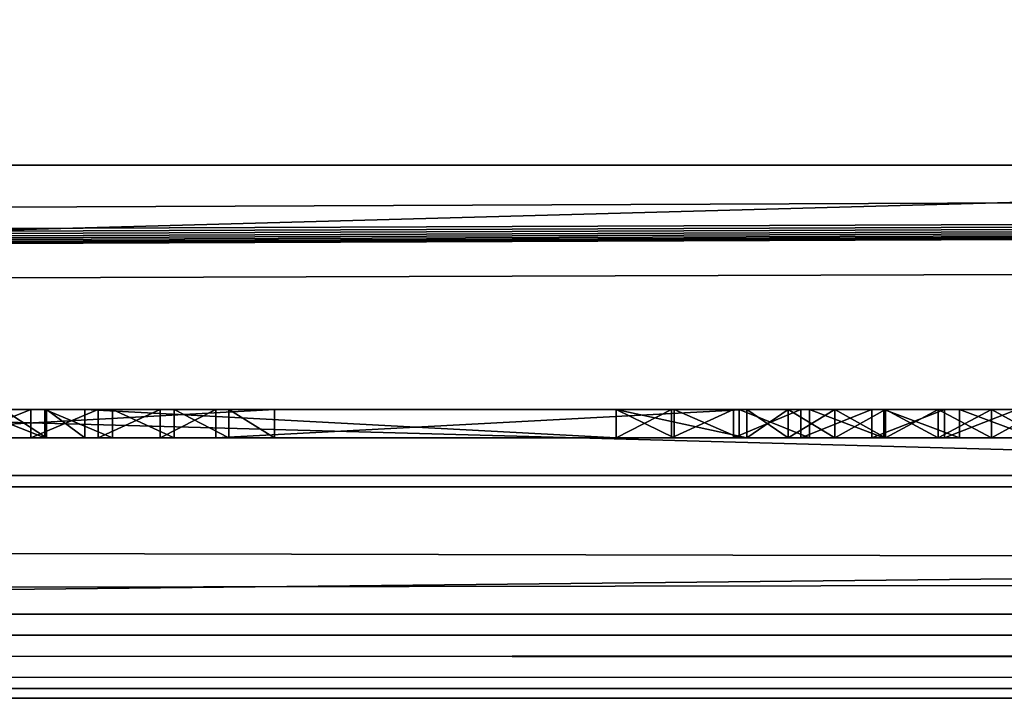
# Model space of a CAD drawing. Header units: inches. Extents: x -23.4 to 23.4, y 0 to 14.
# Tile 12 of 25: x -0.056 to 0.295, y -0.03 to 0.212. Entities that reach past the tile are written whole.
import ezdxf

# ---------------------------------------------------------------- set-up
doc = ezdxf.new("R2010")
doc.units = ezdxf.units.IN
doc.header["$LTSCALE"] = 65.185185
doc.header["$MEASUREMENT"] = 0
for name, color, linetype in [('10', 7, 'CONTINUOUS'), ('11', 7, 'CONTINUOUS'), ('118', 7, 'CONTINUOUS'), ('119', 7, 'CONTINUOUS'), ('121', 7, 'CONTINUOUS'), ('143', 7, 'CONTINUOUS'), ('147', 7, 'CONTINUOUS'), ('148', 7, 'CONTINUOUS'), ('149', 7, 'CONTINUOUS'), ('160', 7, 'CONTINUOUS'), ('161', 7, 'CONTINUOUS'), ('162', 7, 'CONTINUOUS'), ('163', 7, 'CONTINUOUS'), ('164', 7, 'CONTINUOUS'), ('17', 7, 'CONTINUOUS'), ('171', 7, 'CONTINUOUS'), ('172', 7, 'CONTINUOUS'), ('18', 7, 'CONTINUOUS'), ('19', 7, 'CONTINUOUS'), ('22', 7, 'CONTINUOUS'), ('23', 7, 'CONTINUOUS'), ('6', 7, 'CONTINUOUS'), ('7', 7, 'CONTINUOUS'), ('8', 7, 'CONTINUOUS'), ('9', 7, 'CONTINUOUS')]:
    doc.layers.add(name, color=color, linetype=linetype)

msp = doc.modelspace()

# ---------------------------------------------------------------- linework, layer by layer
at = {"layer": '10', "color": 7, "linetype": 'Continuous'}
for points in [[(-23.226, 0, -0.5), (23.226, 0, -0.5), (-23.226, -0.015, -0.5), (-23.226, 0, -0.5)], [(23.226, 0, -0.5), (-23.226, -0.03, -0.5), (-23.226, -0.015, -0.5), (23.226, 0, -0.5)], [(-23.226, -0.03, -0.5), (23.226, 0, -0.5), (23.226, -0.015, -0.5), (-23.226, -0.03, -0.5)], [(23.226, -0.03, -0.5), (-23.226, -0.03, -0.5), (23.226, -0.015, -0.5), (23.226, -0.03, -0.5)]]:
    msp.add_3dface(points, dxfattribs=at)
at = {"layer": '11', "color": 7, "linetype": 'Continuous'}
for points in [[(23.1635, 1.97, -0.03), (23.1635, 0, -0.03), (-23.1635, 0, -0.03), (23.1635, 1.97, -0.03)], [(23.1635, 1.97, -0.03), (-23.1635, 0, -0.03), (-23.1635, 1.97, -0.03), (23.1635, 1.97, -0.03)]]:
    msp.add_3dface(points, dxfattribs=at)
at = {"layer": '118', "color": 7, "linetype": 'Continuous'}
for points in [[(3.405, 0.04541, 19.00447), (3.405, -0.02655, 20.37759), (-3.405, -0.02655, 20.37759), (3.405, 0.04541, 19.00447)], [(-3.405, 0.04541, 19.00447), (3.405, 0.04541, 19.00447), (-3.405, -0.02655, 20.37759), (-3.405, 0.04541, 19.00447)]]:
    msp.add_3dface(points, dxfattribs=at)
at = {"layer": '119', "color": 7, "linetype": 'Continuous'}
for points in [[(-3.405, 0.23216, 19.01426), (3.405, 0.23216, 19.01426), (-3.405, 0.04541, 19.00447), (-3.405, 0.23216, 19.01426)], [(3.405, 0.23216, 19.01426), (3.405, 0.04541, 19.00447), (-3.405, 0.04541, 19.00447), (3.405, 0.23216, 19.01426)]]:
    msp.add_3dface(points, dxfattribs=at)
at = {"layer": '121', "color": 7, "linetype": 'Continuous'}
for points in [[(3.405, 0.16019, 20.38737), (-3.405, 0.16019, 20.38737), (3.405, -0.02655, 20.37759), (3.405, 0.16019, 20.38737)], [(3.405, -0.02655, 20.37759), (-3.405, 0.16019, 20.38737), (-3.405, -0.02655, 20.37759), (3.405, -0.02655, 20.37759)]]:
    msp.add_3dface(points, dxfattribs=at)
at = {"layer": '143', "color": 7, "linetype": 'Continuous'}
for points in [[(-0.14816, 0.063, 0.39117), (0.0351, 0.063, 0.57442), (-0.05984, 0.063, 0.57283), (-0.14816, 0.063, 0.39117)], [(-0.05184, 0.063, 0.32335), (-0.06174, 0.063, 0.39027), (-0.07711, 0.063, 0.31718), (-0.05184, 0.063, 0.32335)], [(-0.04687, 0.063, 0.63892), (-0.0724, 0.063, 0.64598), (-0.05984, 0.063, 0.57283), (-0.04687, 0.063, 0.63892)], [(-0.04626, 0.063, 0.39913), (-0.06174, 0.063, 0.39027), (-0.05184, 0.063, 0.32335), (-0.04626, 0.063, 0.39913)], [(0.0351, 0.063, 0.57442), (-0.04687, 0.063, 0.63892), (-0.05984, 0.063, 0.57283), (0.0351, 0.063, 0.57442)], [(-0.02784, 0.063, 0.33338), (-0.04626, 0.063, 0.39913), (-0.05184, 0.063, 0.32335), (-0.02784, 0.063, 0.33338)], [(-0.02277, 0.063, 0.62791), (-0.04687, 0.063, 0.63892), (0.0351, 0.063, 0.57442), (-0.02277, 0.063, 0.62791)], [(-0.03258, 0.063, 0.41058), (-0.04626, 0.063, 0.39913), (-0.02784, 0.063, 0.33338), (-0.03258, 0.063, 0.41058)], [(0.15692, 0.063, 0.60009), (-0.03258, 0.063, 0.41058), (0.01409, 0.063, 0.36391), (0.15692, 0.063, 0.60009)], [(0.01409, 0.063, 0.36391), (-0.03258, 0.063, 0.41058), (-0.00568, 0.063, 0.34701), (0.01409, 0.063, 0.36391)], [(-0.00568, 0.063, 0.34701), (-0.03258, 0.063, 0.41058), (-0.02784, 0.063, 0.33338), (-0.00568, 0.063, 0.34701)], [(-0.00072, 0.063, 0.61323), (-0.02277, 0.063, 0.62791), (0.0351, 0.063, 0.57442), (-0.00072, 0.063, 0.61323)], [(0.01873, 0.063, 0.59525), (-0.00072, 0.063, 0.61323), (0.0351, 0.063, 0.57442), (0.01873, 0.063, 0.59525)], [(0.20359, 0.063, 0.55342), (0.15692, 0.063, 0.60009), (0.01409, 0.063, 0.36391), (0.20359, 0.063, 0.55342)], [(0.17757, 0.063, 0.61762), (0.15692, 0.063, 0.60009), (0.20359, 0.063, 0.55342), (0.17757, 0.063, 0.61762)], [(0.17669, 0.063, 0.34701), (0.19885, 0.063, 0.33338), (0.15692, 0.063, 0.36391), (0.17669, 0.063, 0.34701)], [(0.15692, 0.063, 0.36391), (0.19885, 0.063, 0.33338), (0.20359, 0.063, 0.41058), (0.15692, 0.063, 0.36391)], [(0.20077, 0.063, 0.63159), (0.17757, 0.063, 0.61762), (0.20359, 0.063, 0.55342), (0.20077, 0.063, 0.63159)], [(0.19885, 0.063, 0.33338), (0.22285, 0.063, 0.32335), (0.20359, 0.063, 0.41058), (0.19885, 0.063, 0.33338)], [(0.22593, 0.063, 0.64163), (0.20077, 0.063, 0.63159), (0.21824, 0.063, 0.56554), (0.22593, 0.063, 0.64163)], [(0.21824, 0.063, 0.56554), (0.20077, 0.063, 0.63159), (0.20359, 0.063, 0.55342), (0.21824, 0.063, 0.56554)], [(0.20359, 0.063, 0.41058), (0.22285, 0.063, 0.32335), (0.21824, 0.063, 0.39846), (0.20359, 0.063, 0.41058)], [(0.2349, 0.063, 0.57469), (0.22593, 0.063, 0.64163), (0.21824, 0.063, 0.56554), (0.2349, 0.063, 0.57469)], [(0.21824, 0.063, 0.39846), (0.22285, 0.063, 0.32335), (0.2349, 0.063, 0.38931), (0.21824, 0.063, 0.39846)], [(0.22285, 0.063, 0.32335), (0.24812, 0.063, 0.31718), (0.2349, 0.063, 0.38931), (0.22285, 0.063, 0.32335)], [(0.25238, 0.063, 0.64746), (0.22593, 0.063, 0.64163), (0.2349, 0.063, 0.57469), (0.25238, 0.063, 0.64746)], [(0.25298, 0.063, 0.58057), (0.25238, 0.063, 0.64746), (0.2349, 0.063, 0.57469), (0.25298, 0.063, 0.58057)], [(0.2349, 0.063, 0.38931), (0.24812, 0.063, 0.31718), (0.25298, 0.063, 0.38343), (0.2349, 0.063, 0.38931)], [(0.24812, 0.063, 0.31718), (0.27404, 0.063, 0.315), (0.25298, 0.063, 0.38343), (0.24812, 0.063, 0.31718)], [(0.27943, 0.063, 0.64894), (0.25238, 0.063, 0.64746), (0.27184, 0.063, 0.58295), (0.27943, 0.063, 0.64894)], [(0.27184, 0.063, 0.58295), (0.25238, 0.063, 0.64746), (0.25298, 0.063, 0.58057), (0.27184, 0.063, 0.58295)], [(0.25298, 0.063, 0.38343), (0.27404, 0.063, 0.315), (0.27184, 0.063, 0.38105), (0.25298, 0.063, 0.38343)], [(0.29081, 0.063, 0.58176), (0.27943, 0.063, 0.64894), (0.27184, 0.063, 0.58295), (0.29081, 0.063, 0.58176)], [(0.27184, 0.063, 0.38105), (0.27404, 0.063, 0.315), (0.29081, 0.063, 0.38224), (0.27184, 0.063, 0.38105)], [(0.27404, 0.063, 0.315), (0.29999, 0.063, 0.31688), (0.29081, 0.063, 0.38224), (0.27404, 0.063, 0.315)], [(0.30636, 0.063, 0.64603), (0.27943, 0.063, 0.64894), (0.29081, 0.063, 0.58176), (0.30636, 0.063, 0.64603)], [(0.30922, 0.063, 0.57703), (0.30636, 0.063, 0.64603), (0.29081, 0.063, 0.58176), (0.30922, 0.063, 0.57703)], [(0.29081, 0.063, 0.38224), (0.29999, 0.063, 0.31688), (0.30922, 0.063, 0.38697), (0.29081, 0.063, 0.38224)]]:
    msp.add_3dface(points, dxfattribs=at)
at = {"layer": '147', "color": 7, "linetype": 'Continuous'}
for points in [[(-0.07711, 0.073, 0.31718), (-0.05184, 0.073, 0.32335), (-0.07711, 0.063, 0.31718), (-0.07711, 0.073, 0.31718)], [(-0.05184, 0.073, 0.32335), (-0.05184, 0.063, 0.32335), (-0.07711, 0.063, 0.31718), (-0.05184, 0.073, 0.32335)], [(-0.05184, 0.073, 0.32335), (-0.02784, 0.073, 0.33338), (-0.05184, 0.063, 0.32335), (-0.05184, 0.073, 0.32335)], [(-0.02784, 0.073, 0.33338), (-0.02784, 0.063, 0.33338), (-0.05184, 0.063, 0.32335), (-0.02784, 0.073, 0.33338)], [(-0.02784, 0.073, 0.33338), (-0.00568, 0.073, 0.34701), (-0.02784, 0.063, 0.33338), (-0.02784, 0.073, 0.33338)], [(-0.00568, 0.073, 0.34701), (-0.00568, 0.063, 0.34701), (-0.02784, 0.063, 0.33338), (-0.00568, 0.073, 0.34701)], [(-0.00568, 0.073, 0.34701), (0.01409, 0.073, 0.36391), (-0.00568, 0.063, 0.34701), (-0.00568, 0.073, 0.34701)], [(0.01409, 0.073, 0.36391), (0.01409, 0.063, 0.36391), (-0.00568, 0.063, 0.34701), (0.01409, 0.073, 0.36391)]]:
    msp.add_3dface(points, dxfattribs=at)
at = {"layer": '148', "color": 7, "linetype": 'Continuous'}
for points in [[(0.01409, 0.073, 0.36391), (0.20359, 0.073, 0.55342), (0.01409, 0.063, 0.36391), (0.01409, 0.073, 0.36391)], [(0.20359, 0.073, 0.55342), (0.20359, 0.063, 0.55342), (0.01409, 0.063, 0.36391), (0.20359, 0.073, 0.55342)]]:
    msp.add_3dface(points, dxfattribs=at)
at = {"layer": '149', "color": 7, "linetype": 'Continuous'}
for points in [[(0.15692, 0.073, 0.36391), (0.17669, 0.073, 0.34701), (0.15692, 0.063, 0.36391), (0.15692, 0.073, 0.36391)], [(0.17669, 0.073, 0.34701), (0.17669, 0.063, 0.34701), (0.15692, 0.063, 0.36391), (0.17669, 0.073, 0.34701)], [(0.17669, 0.073, 0.34701), (0.19885, 0.073, 0.33338), (0.17669, 0.063, 0.34701), (0.17669, 0.073, 0.34701)], [(0.19885, 0.073, 0.33338), (0.19885, 0.063, 0.33338), (0.17669, 0.063, 0.34701), (0.19885, 0.073, 0.33338)], [(0.19885, 0.073, 0.33338), (0.22285, 0.073, 0.32335), (0.19885, 0.063, 0.33338), (0.19885, 0.073, 0.33338)], [(0.22285, 0.073, 0.32335), (0.22285, 0.063, 0.32335), (0.19885, 0.063, 0.33338), (0.22285, 0.073, 0.32335)], [(0.22285, 0.073, 0.32335), (0.24812, 0.073, 0.31718), (0.22285, 0.063, 0.32335), (0.22285, 0.073, 0.32335)], [(0.24812, 0.073, 0.31718), (0.24812, 0.063, 0.31718), (0.22285, 0.063, 0.32335), (0.24812, 0.073, 0.31718)], [(0.24812, 0.073, 0.31718), (0.27405, 0.073, 0.315), (0.24812, 0.063, 0.31718), (0.24812, 0.073, 0.31718)], [(0.27405, 0.073, 0.315), (0.27404, 0.063, 0.315), (0.24812, 0.063, 0.31718), (0.27405, 0.073, 0.315)], [(0.27405, 0.073, 0.315), (0.29999, 0.073, 0.31688), (0.27404, 0.063, 0.315), (0.27405, 0.073, 0.315)], [(0.29999, 0.073, 0.31688), (0.29999, 0.063, 0.31688), (0.27404, 0.063, 0.315), (0.29999, 0.073, 0.31688)]]:
    msp.add_3dface(points, dxfattribs=at)
at = {"layer": '160', "color": 7, "linetype": 'Continuous'}
for points in [[(0.17757, 0.073, 0.61762), (0.15692, 0.073, 0.60009), (0.17757, 0.063, 0.61762), (0.17757, 0.073, 0.61762)], [(0.15692, 0.073, 0.60009), (0.15692, 0.063, 0.60009), (0.17757, 0.063, 0.61762), (0.15692, 0.073, 0.60009)], [(0.20077, 0.073, 0.63159), (0.17757, 0.073, 0.61762), (0.20077, 0.063, 0.63159), (0.20077, 0.073, 0.63159)], [(0.17757, 0.073, 0.61762), (0.17757, 0.063, 0.61762), (0.20077, 0.063, 0.63159), (0.17757, 0.073, 0.61762)], [(0.22593, 0.073, 0.64163), (0.20077, 0.073, 0.63159), (0.22593, 0.063, 0.64163), (0.22593, 0.073, 0.64163)], [(0.20077, 0.073, 0.63159), (0.20077, 0.063, 0.63159), (0.22593, 0.063, 0.64163), (0.20077, 0.073, 0.63159)], [(0.25238, 0.073, 0.64746), (0.22593, 0.073, 0.64163), (0.25238, 0.063, 0.64746), (0.25238, 0.073, 0.64746)], [(0.22593, 0.073, 0.64163), (0.22593, 0.063, 0.64163), (0.25238, 0.063, 0.64746), (0.22593, 0.073, 0.64163)], [(0.27943, 0.073, 0.64894), (0.25238, 0.073, 0.64746), (0.27943, 0.063, 0.64894), (0.27943, 0.073, 0.64894)], [(0.25238, 0.073, 0.64746), (0.25238, 0.063, 0.64746), (0.27943, 0.063, 0.64894), (0.25238, 0.073, 0.64746)], [(0.30636, 0.073, 0.64603), (0.27943, 0.073, 0.64894), (0.30636, 0.063, 0.64603), (0.30636, 0.073, 0.64603)], [(0.27943, 0.073, 0.64894), (0.27943, 0.063, 0.64894), (0.30636, 0.063, 0.64603), (0.27943, 0.073, 0.64894)]]:
    msp.add_3dface(points, dxfattribs=at)
at = {"layer": '161', "color": 7, "linetype": 'Continuous'}
for points in [[(0.15692, 0.073, 0.60009), (-0.03258, 0.073, 0.41058), (0.15692, 0.063, 0.60009), (0.15692, 0.073, 0.60009)], [(-0.03258, 0.073, 0.41058), (-0.03258, 0.063, 0.41058), (0.15692, 0.063, 0.60009), (-0.03258, 0.073, 0.41058)]]:
    msp.add_3dface(points, dxfattribs=at)
at = {"layer": '162', "color": 7, "linetype": 'Continuous'}
for points in [[(-0.04626, 0.073, 0.39913), (-0.06174, 0.073, 0.39027), (-0.04626, 0.063, 0.39913), (-0.04626, 0.073, 0.39913)], [(-0.06174, 0.073, 0.39027), (-0.06174, 0.063, 0.39027), (-0.04626, 0.063, 0.39913), (-0.06174, 0.073, 0.39027)], [(-0.03258, 0.073, 0.41058), (-0.04626, 0.073, 0.39913), (-0.03258, 0.063, 0.41058), (-0.03258, 0.073, 0.41058)], [(-0.04626, 0.073, 0.39913), (-0.04626, 0.063, 0.39913), (-0.03258, 0.063, 0.41058), (-0.04626, 0.073, 0.39913)]]:
    msp.add_3dface(points, dxfattribs=at)
at = {"layer": '163', "color": 7, "linetype": 'Continuous'}
for points in [[(-0.14816, 0.073, 0.39117), (0.0351, 0.073, 0.57442), (-0.14816, 0.063, 0.39117), (-0.14816, 0.073, 0.39117)], [(0.0351, 0.073, 0.57442), (0.0351, 0.063, 0.57442), (-0.14816, 0.063, 0.39117), (0.0351, 0.073, 0.57442)]]:
    msp.add_3dface(points, dxfattribs=at)
at = {"layer": '164', "color": 7, "linetype": 'Continuous'}
for points in [[(-0.04687, 0.073, 0.63892), (-0.0724, 0.073, 0.64598), (-0.04687, 0.063, 0.63892), (-0.04687, 0.073, 0.63892)], [(-0.0724, 0.073, 0.64598), (-0.0724, 0.063, 0.64598), (-0.04687, 0.063, 0.63892), (-0.0724, 0.073, 0.64598)], [(-0.02277, 0.073, 0.62791), (-0.04687, 0.073, 0.63892), (-0.02277, 0.063, 0.62791), (-0.02277, 0.073, 0.62791)], [(-0.04687, 0.073, 0.63892), (-0.04687, 0.063, 0.63892), (-0.02277, 0.063, 0.62791), (-0.04687, 0.073, 0.63892)], [(-0.00072, 0.073, 0.61323), (-0.02277, 0.073, 0.62791), (-0.00072, 0.063, 0.61323), (-0.00072, 0.073, 0.61323)], [(-0.02277, 0.073, 0.62791), (-0.02277, 0.063, 0.62791), (-0.00072, 0.063, 0.61323), (-0.02277, 0.073, 0.62791)], [(0.01873, 0.073, 0.59525), (-0.00072, 0.073, 0.61323), (0.01873, 0.063, 0.59525), (0.01873, 0.073, 0.59525)], [(-0.00072, 0.073, 0.61323), (-0.00072, 0.063, 0.61323), (0.01873, 0.063, 0.59525), (-0.00072, 0.073, 0.61323)], [(0.0351, 0.073, 0.57442), (0.01873, 0.073, 0.59525), (0.0351, 0.063, 0.57442), (0.0351, 0.073, 0.57442)], [(0.01873, 0.073, 0.59525), (0.01873, 0.063, 0.59525), (0.0351, 0.063, 0.57442), (0.01873, 0.073, 0.59525)]]:
    msp.add_3dface(points, dxfattribs=at)
at = {"layer": '17', "color": 7, "linetype": 'Continuous'}
for points in [[(-22.3225, -0.03), (22.3225, -0.03), (-22.3225, 0.073), (-22.3225, -0.03)], [(22.3225, -0.03), (22.3225, 0.073), (-22.3225, 0.073), (22.3225, -0.03)]]:
    msp.add_3dface(points, dxfattribs=at)
at = {"layer": '171', "color": 7, "linetype": 'Continuous'}
for points in [[(0.20359, 0.073, 0.55342), (0.21824, 0.073, 0.56554), (0.20359, 0.063, 0.55342), (0.20359, 0.073, 0.55342)], [(0.21824, 0.073, 0.56554), (0.21824, 0.063, 0.56554), (0.20359, 0.063, 0.55342), (0.21824, 0.073, 0.56554)], [(0.21824, 0.073, 0.39846), (0.20359, 0.073, 0.41058), (0.21824, 0.063, 0.39846), (0.21824, 0.073, 0.39846)], [(0.20359, 0.073, 0.41058), (0.20359, 0.063, 0.41058), (0.21824, 0.063, 0.39846), (0.20359, 0.073, 0.41058)], [(0.21824, 0.073, 0.56554), (0.2349, 0.073, 0.57469), (0.21824, 0.063, 0.56554), (0.21824, 0.073, 0.56554)], [(0.2349, 0.073, 0.57469), (0.2349, 0.063, 0.57469), (0.21824, 0.063, 0.56554), (0.2349, 0.073, 0.57469)], [(0.2349, 0.073, 0.38931), (0.21824, 0.073, 0.39846), (0.2349, 0.063, 0.38931), (0.2349, 0.073, 0.38931)], [(0.21824, 0.073, 0.39846), (0.21824, 0.063, 0.39846), (0.2349, 0.063, 0.38931), (0.21824, 0.073, 0.39846)], [(0.2349, 0.073, 0.57469), (0.25298, 0.073, 0.58057), (0.2349, 0.063, 0.57469), (0.2349, 0.073, 0.57469)], [(0.25298, 0.073, 0.58057), (0.25298, 0.063, 0.58057), (0.2349, 0.063, 0.57469), (0.25298, 0.073, 0.58057)], [(0.25298, 0.073, 0.38343), (0.2349, 0.073, 0.38931), (0.25298, 0.063, 0.38343), (0.25298, 0.073, 0.38343)], [(0.2349, 0.073, 0.38931), (0.2349, 0.063, 0.38931), (0.25298, 0.063, 0.38343), (0.2349, 0.073, 0.38931)], [(0.25298, 0.073, 0.58057), (0.27184, 0.073, 0.58295), (0.25298, 0.063, 0.58057), (0.25298, 0.073, 0.58057)], [(0.27184, 0.073, 0.58295), (0.27184, 0.063, 0.58295), (0.25298, 0.063, 0.58057), (0.27184, 0.073, 0.58295)], [(0.27184, 0.073, 0.38105), (0.25298, 0.073, 0.38343), (0.27184, 0.063, 0.38105), (0.27184, 0.073, 0.38105)], [(0.25298, 0.073, 0.38343), (0.25298, 0.063, 0.38343), (0.27184, 0.063, 0.38105), (0.25298, 0.073, 0.38343)], [(0.27184, 0.073, 0.58295), (0.29081, 0.073, 0.58176), (0.27184, 0.063, 0.58295), (0.27184, 0.073, 0.58295)], [(0.29081, 0.073, 0.58176), (0.29081, 0.063, 0.58176), (0.27184, 0.063, 0.58295), (0.29081, 0.073, 0.58176)], [(0.29081, 0.073, 0.38224), (0.27184, 0.073, 0.38105), (0.29081, 0.063, 0.38224), (0.29081, 0.073, 0.38224)], [(0.27184, 0.073, 0.38105), (0.27184, 0.063, 0.38105), (0.29081, 0.063, 0.38224), (0.27184, 0.073, 0.38105)], [(0.29081, 0.073, 0.58176), (0.30922, 0.073, 0.57703), (0.29081, 0.063, 0.58176), (0.29081, 0.073, 0.58176)], [(0.30922, 0.073, 0.57703), (0.30922, 0.063, 0.57703), (0.29081, 0.063, 0.58176), (0.30922, 0.073, 0.57703)], [(0.30922, 0.073, 0.38697), (0.29081, 0.073, 0.38224), (0.30922, 0.063, 0.38697), (0.30922, 0.073, 0.38697)], [(0.29081, 0.073, 0.38224), (0.29081, 0.063, 0.38224), (0.30922, 0.063, 0.38697), (0.29081, 0.073, 0.38224)]]:
    msp.add_3dface(points, dxfattribs=at)
at = {"layer": '172', "color": 7, "linetype": 'Continuous'}
for points in [[(0.20359, 0.073, 0.41058), (0.15692, 0.073, 0.36391), (0.20359, 0.063, 0.41058), (0.20359, 0.073, 0.41058)], [(0.15692, 0.073, 0.36391), (0.15692, 0.063, 0.36391), (0.20359, 0.063, 0.41058), (0.15692, 0.073, 0.36391)]]:
    msp.add_3dface(points, dxfattribs=at)
at = {"layer": '18', "color": 7, "linetype": 'Continuous'}
for points in [[(22.3225, -0.03, 22.5), (-22.3225, -0.03, 22.5), (22.3225, 0.04948, 22.5), (22.3225, -0.03, 22.5)], [(22.3225, 0.04948, 22.5), (-22.3225, -0.03, 22.5), (-22.3225, 0.04948, 22.5), (22.3225, 0.04948, 22.5)]]:
    msp.add_3dface(points, dxfattribs=at)
at = {"layer": '19', "color": 7, "linetype": 'Continuous'}
for points in [[(-22.3225, 0.04948, 22.5), (3.45395, 0.16036, 20.38417), (10.047, 0.17762, 20.05483), (-22.3225, 0.04948, 22.5)], [(-22.3225, 0.04948, 22.5), (10.047, 0.17762, 20.05483), (10.04909, 0.17637, 20.07867), (-22.3225, 0.04948, 22.5)], [(10.05529, 0.17516, 20.10179), (-22.3225, 0.04948, 22.5), (10.04909, 0.17637, 20.07867), (10.05529, 0.17516, 20.10179)], [(10.06542, 0.17402, 20.12349), (-22.3225, 0.04948, 22.5), (10.05529, 0.17516, 20.10179), (10.06542, 0.17402, 20.12349)], [(10.07917, 0.173, 20.14309), (-22.3225, 0.04948, 22.5), (10.06542, 0.17402, 20.12349), (10.07917, 0.173, 20.14309)], [(10.09612, 0.17211, 20.16002), (-22.3225, 0.04948, 22.5), (10.07917, 0.173, 20.14309), (10.09612, 0.17211, 20.16002)], [(10.11575, 0.17139, 20.17375), (-22.3225, 0.04948, 22.5), (10.09612, 0.17211, 20.16002), (10.11575, 0.17139, 20.17375)], [(10.13747, 0.17086, 20.18386), (-22.3225, 0.04948, 22.5), (10.11575, 0.17139, 20.17375), (10.13747, 0.17086, 20.18386)], [(10.16062, 0.17054, 20.19006), (-22.3225, 0.04948, 22.5), (10.13747, 0.17086, 20.18386), (10.16062, 0.17054, 20.19006)], [(10.1845, 0.17043, 20.19214), (-22.3225, 0.04948, 22.5), (10.16062, 0.17054, 20.19006), (10.1845, 0.17043, 20.19214)], [(22.3225, 0.04948, 22.5), (-22.3225, 0.04948, 22.5), (15.8155, 0.17043, 20.19214), (22.3225, 0.04948, 22.5)], [(15.8155, 0.17043, 20.19214), (-22.3225, 0.04948, 22.5), (10.1845, 0.17043, 20.19214), (15.8155, 0.17043, 20.19214)], [(3.45395, 0.16036, 20.38417), (-22.3225, 0.04948, 22.5), (3.405, 0.16019, 20.38737), (3.45395, 0.16036, 20.38417)], [(-22.3225, 0.04948, 22.5), (-3.405, 0.16019, 20.38737), (3.405, 0.16019, 20.38737), (-22.3225, 0.04948, 22.5)]]:
    msp.add_3dface(points, dxfattribs=at)
at = {"layer": '22', "color": 7, "linetype": 'Continuous'}
for points in [[(22.3225, 0.073, 1.053), (-21.55, 0.52936, 1.053), (-22.3225, 0.52936, 1.053), (22.3225, 0.073, 1.053)], [(-22.3225, 0.073, 1.053), (22.3225, 0.073, 1.053), (-22.3225, 0.52936, 1.053), (-22.3225, 0.073, 1.053)], [(22.3225, 0.073, 1.053), (-20.8, 0.52936, 1.053), (-21.55, 0.52936, 1.053), (22.3225, 0.073, 1.053)], [(-20.8, 0.52936, 1.053), (22.3225, 0.073, 1.053), (-19.625, 0.52936, 1.053), (-20.8, 0.52936, 1.053)], [(22.3225, 0.073, 1.053), (-18.875, 0.52936, 1.053), (-19.625, 0.52936, 1.053), (22.3225, 0.073, 1.053)], [(-18.875, 0.52936, 1.053), (22.3225, 0.073, 1.053), (-17.7, 0.52936, 1.053), (-18.875, 0.52936, 1.053)], [(22.3225, 0.073, 1.053), (-16.95, 0.52936, 1.053), (-17.7, 0.52936, 1.053), (22.3225, 0.073, 1.053)], [(-16.95, 0.52936, 1.053), (22.3225, 0.073, 1.053), (-15.775, 0.52936, 1.053), (-16.95, 0.52936, 1.053)], [(22.3225, 0.073, 1.053), (-15.025, 0.52936, 1.053), (-15.775, 0.52936, 1.053), (22.3225, 0.073, 1.053)], [(-15.025, 0.52936, 1.053), (22.3225, 0.073, 1.053), (-13.85, 0.52936, 1.053), (-15.025, 0.52936, 1.053)], [(22.3225, 0.073, 1.053), (-13.1, 0.52936, 1.053), (-13.85, 0.52936, 1.053), (22.3225, 0.073, 1.053)], [(-13.1, 0.52936, 1.053), (22.3225, 0.073, 1.053), (-11.925, 0.52936, 1.053), (-13.1, 0.52936, 1.053)], [(22.3225, 0.073, 1.053), (-11.175, 0.52936, 1.053), (-11.925, 0.52936, 1.053), (22.3225, 0.073, 1.053)], [(-11.175, 0.52936, 1.053), (22.3225, 0.073, 1.053), (-10, 0.52936, 1.053), (-11.175, 0.52936, 1.053)], [(22.3225, 0.073, 1.053), (-9.25, 0.52936, 1.053), (-10, 0.52936, 1.053), (22.3225, 0.073, 1.053)], [(-9.25, 0.52936, 1.053), (22.3225, 0.073, 1.053), (-8.075, 0.52936, 1.053), (-9.25, 0.52936, 1.053)], [(22.3225, 0.073, 1.053), (-7.325, 0.52936, 1.053), (-8.075, 0.52936, 1.053), (22.3225, 0.073, 1.053)], [(-7.325, 0.52936, 1.053), (22.3225, 0.073, 1.053), (-6.15, 0.52936, 1.053), (-7.325, 0.52936, 1.053)], [(22.3225, 0.073, 1.053), (-5.4, 0.52936, 1.053), (-6.15, 0.52936, 1.053), (22.3225, 0.073, 1.053)], [(-5.4, 0.52936, 1.053), (22.3225, 0.073, 1.053), (-4.225, 0.52936, 1.053), (-5.4, 0.52936, 1.053)], [(22.3225, 0.073, 1.053), (-3.475, 0.52936, 1.053), (-4.225, 0.52936, 1.053), (22.3225, 0.073, 1.053)], [(-3.475, 0.52936, 1.053), (22.3225, 0.073, 1.053), (-2.3, 0.52936, 1.053), (-3.475, 0.52936, 1.053)], [(22.3225, 0.073, 1.053), (-1.55, 0.52936, 1.053), (-2.3, 0.52936, 1.053), (22.3225, 0.073, 1.053)], [(-1.55, 0.52936, 1.053), (22.3225, 0.073, 1.053), (-0.375, 0.52936, 1.053), (-1.55, 0.52936, 1.053)], [(-0.375, 0.52936, 1.053), (22.3225, 0.073, 1.053), (0.375, 0.52936, 1.053), (-0.375, 0.52936, 1.053)]]:
    msp.add_3dface(points, dxfattribs=at)
at = {"layer": '23', "color": 7, "linetype": 'Continuous'}
for points in [[(-22.3225, 0.073), (22.3225, 0.073), (-0.44745, 0.073, 0.31563), (-22.3225, 0.073)], [(22.3225, 0.073, 1.053), (-22.3225, 0.073, 1.053), (0.50301, 0.073, 0.757), (22.3225, 0.073, 1.053)], [(0.50301, 0.073, 0.757), (-22.3225, 0.073, 1.053), (0.43701, 0.073, 0.757), (0.50301, 0.073, 0.757)], [(0.43701, 0.073, 0.757), (-22.3225, 0.073, 1.053), (-0.534, 0.073, 0.757), (0.43701, 0.073, 0.757)], [(0.30636, 0.073, 0.64603), (0.43701, 0.073, 0.757), (-0.534, 0.073, 0.757), (0.30636, 0.073, 0.64603)], [(0.27943, 0.073, 0.64894), (0.30636, 0.073, 0.64603), (-0.534, 0.073, 0.757), (0.27943, 0.073, 0.64894)], [(0.25238, 0.073, 0.64746), (0.27943, 0.073, 0.64894), (-0.534, 0.073, 0.757), (0.25238, 0.073, 0.64746)], [(0.22593, 0.073, 0.64163), (0.25238, 0.073, 0.64746), (-0.534, 0.073, 0.757), (0.22593, 0.073, 0.64163)], [(0.20077, 0.073, 0.63159), (0.22593, 0.073, 0.64163), (-0.534, 0.073, 0.757), (0.20077, 0.073, 0.63159)], [(0.17757, 0.073, 0.61762), (0.20077, 0.073, 0.63159), (-0.534, 0.073, 0.757), (0.17757, 0.073, 0.61762)], [(0.15692, 0.073, 0.60009), (0.17757, 0.073, 0.61762), (-0.534, 0.073, 0.757), (0.15692, 0.073, 0.60009)], [(-0.0724, 0.073, 0.64598), (0.15692, 0.073, 0.60009), (-0.534, 0.073, 0.757), (-0.0724, 0.073, 0.64598)], [(-0.44745, 0.073, 0.31563), (22.3225, 0.073), (-0.41994, 0.073, 0.31551), (-0.44745, 0.073, 0.31563)], [(-0.41994, 0.073, 0.31551), (22.3225, 0.073), (-0.10304, 0.073, 0.315), (-0.41994, 0.073, 0.31551)], [(-0.04626, 0.073, 0.39913), (-0.03258, 0.073, 0.41058), (-0.14816, 0.073, 0.39117), (-0.04626, 0.073, 0.39913)], [(-0.14816, 0.073, 0.39117), (-0.03258, 0.073, 0.41058), (0.0351, 0.073, 0.57442), (-0.14816, 0.073, 0.39117)], [(-0.06174, 0.073, 0.39027), (-0.04626, 0.073, 0.39913), (-0.14816, 0.073, 0.39117), (-0.06174, 0.073, 0.39027)], [(-0.10304, 0.073, 0.315), (22.3225, 0.073), (-0.07711, 0.073, 0.31718), (-0.10304, 0.073, 0.315)], [(-0.07711, 0.073, 0.31718), (22.3225, 0.073), (0.27405, 0.073, 0.315), (-0.07711, 0.073, 0.31718)], [(-0.05184, 0.073, 0.32335), (-0.07711, 0.073, 0.31718), (0.27405, 0.073, 0.315), (-0.05184, 0.073, 0.32335)], [(-0.04687, 0.073, 0.63892), (0.15692, 0.073, 0.60009), (-0.0724, 0.073, 0.64598), (-0.04687, 0.073, 0.63892)], [(-0.02784, 0.073, 0.33338), (-0.05184, 0.073, 0.32335), (0.27405, 0.073, 0.315), (-0.02784, 0.073, 0.33338)], [(-0.02277, 0.073, 0.62791), (0.15692, 0.073, 0.60009), (-0.04687, 0.073, 0.63892), (-0.02277, 0.073, 0.62791)], [(-0.03258, 0.073, 0.41058), (0.15692, 0.073, 0.60009), (0.0351, 0.073, 0.57442), (-0.03258, 0.073, 0.41058)], [(-0.00568, 0.073, 0.34701), (-0.02784, 0.073, 0.33338), (0.24812, 0.073, 0.31718), (-0.00568, 0.073, 0.34701)], [(0.24812, 0.073, 0.31718), (-0.02784, 0.073, 0.33338), (0.27405, 0.073, 0.315), (0.24812, 0.073, 0.31718)], [(-0.00072, 0.073, 0.61323), (0.15692, 0.073, 0.60009), (-0.02277, 0.073, 0.62791), (-0.00072, 0.073, 0.61323)], [(0.01409, 0.073, 0.36391), (-0.00568, 0.073, 0.34701), (0.24812, 0.073, 0.31718), (0.01409, 0.073, 0.36391)], [(0.01873, 0.073, 0.59525), (0.15692, 0.073, 0.60009), (-0.00072, 0.073, 0.61323), (0.01873, 0.073, 0.59525)], [(0.20359, 0.073, 0.55342), (0.01409, 0.073, 0.36391), (0.20359, 0.073, 0.41058), (0.20359, 0.073, 0.55342)], [(0.20359, 0.073, 0.41058), (0.01409, 0.073, 0.36391), (0.15692, 0.073, 0.36391), (0.20359, 0.073, 0.41058)], [(0.15692, 0.073, 0.36391), (0.01409, 0.073, 0.36391), (0.17669, 0.073, 0.34701), (0.15692, 0.073, 0.36391)], [(0.17669, 0.073, 0.34701), (0.01409, 0.073, 0.36391), (0.19885, 0.073, 0.33338), (0.17669, 0.073, 0.34701)], [(0.19885, 0.073, 0.33338), (0.01409, 0.073, 0.36391), (0.22285, 0.073, 0.32335), (0.19885, 0.073, 0.33338)], [(0.22285, 0.073, 0.32335), (0.01409, 0.073, 0.36391), (0.24812, 0.073, 0.31718), (0.22285, 0.073, 0.32335)], [(0.0351, 0.073, 0.57442), (0.15692, 0.073, 0.60009), (0.01873, 0.073, 0.59525), (0.0351, 0.073, 0.57442)], [(0.21824, 0.073, 0.56554), (0.20359, 0.073, 0.55342), (0.21824, 0.073, 0.39846), (0.21824, 0.073, 0.56554)], [(0.21824, 0.073, 0.39846), (0.20359, 0.073, 0.55342), (0.20359, 0.073, 0.41058), (0.21824, 0.073, 0.39846)], [(0.2349, 0.073, 0.57469), (0.21824, 0.073, 0.56554), (0.2349, 0.073, 0.38931), (0.2349, 0.073, 0.57469)], [(0.2349, 0.073, 0.38931), (0.21824, 0.073, 0.56554), (0.21824, 0.073, 0.39846), (0.2349, 0.073, 0.38931)], [(0.25298, 0.073, 0.58057), (0.2349, 0.073, 0.57469), (0.25298, 0.073, 0.38343), (0.25298, 0.073, 0.58057)], [(0.25298, 0.073, 0.38343), (0.2349, 0.073, 0.57469), (0.2349, 0.073, 0.38931), (0.25298, 0.073, 0.38343)], [(0.27184, 0.073, 0.58295), (0.25298, 0.073, 0.58057), (0.27184, 0.073, 0.38105), (0.27184, 0.073, 0.58295)], [(0.27184, 0.073, 0.38105), (0.25298, 0.073, 0.58057), (0.25298, 0.073, 0.38343), (0.27184, 0.073, 0.38105)], [(0.29081, 0.073, 0.58176), (0.27184, 0.073, 0.58295), (0.29081, 0.073, 0.38224), (0.29081, 0.073, 0.58176)], [(0.29081, 0.073, 0.38224), (0.27184, 0.073, 0.58295), (0.27184, 0.073, 0.38105), (0.29081, 0.073, 0.38224)], [(0.27405, 0.073, 0.315), (22.3225, 0.073), (0.29999, 0.073, 0.31688), (0.27405, 0.073, 0.315)], [(0.30922, 0.073, 0.57703), (0.29081, 0.073, 0.58176), (0.30922, 0.073, 0.38697), (0.30922, 0.073, 0.57703)], [(0.30922, 0.073, 0.38697), (0.29081, 0.073, 0.58176), (0.29081, 0.073, 0.38224), (0.30922, 0.073, 0.38697)]]:
    msp.add_3dface(points, dxfattribs=at)
at = {"layer": '6', "color": 7, "linetype": 'Continuous'}
for points in [[(23.1635, 0, 22.53), (23.1635, 1.97, 22.53), (-23.1635, 1.97, 22.53), (23.1635, 0, 22.53)], [(23.1635, 0, 22.53), (-23.1635, 1.97, 22.53), (-23.1635, 0, 22.53), (23.1635, 0, 22.53)]]:
    msp.add_3dface(points, dxfattribs=at)
at = {"layer": '7', "color": 7, "linetype": 'Continuous'}
for points in [[(-23.1635, 0, -0.03), (23.1635, 0, -0.03), (-23.226, 0, -0.5), (-23.1635, 0, -0.03)], [(-23.226, 0, -0.5), (23.1635, 0, -0.03), (23.226, 0, -0.5), (-23.226, 0, -0.5)], [(-23.1635, 0, 22.53), (-23.226, 0, 23), (23.226, 0, 23), (-23.1635, 0, 22.53)], [(23.1635, 0, 22.53), (-23.1635, 0, 22.53), (23.226, 0, 23), (23.1635, 0, 22.53)]]:
    msp.add_3dface(points, dxfattribs=at)
at = {"layer": '8', "color": 7, "linetype": 'Continuous'}
for points in [[(23.226, 0, 23), (-23.226, 0, 23), (23.226, -0.015, 23), (23.226, 0, 23)], [(-23.226, 0, 23), (-23.226, -0.015, 23), (23.226, -0.03, 23), (-23.226, 0, 23)], [(23.226, -0.015, 23), (-23.226, 0, 23), (23.226, -0.03, 23), (23.226, -0.015, 23)], [(-23.226, -0.015, 23), (-23.226, -0.03, 23), (23.226, -0.03, 23), (-23.226, -0.015, 23)]]:
    msp.add_3dface(points, dxfattribs=at)
at = {"layer": '9', "color": 7, "linetype": 'Continuous'}
for points in [[(23.226, -0.03, 23), (-23.226, -0.03, 23), (22.3225, -0.03, 22.5), (23.226, -0.03, 23)], [(-23.226, -0.03, 23), (-22.3225, -0.03, 22.5), (22.3225, -0.03, 22.5), (-23.226, -0.03, 23)], [(-23.226, -0.03, -0.5), (23.226, -0.03, -0.5), (-22.3225, -0.03), (-23.226, -0.03, -0.5)], [(-22.3225, -0.03), (23.226, -0.03, -0.5), (22.3225, -0.03), (-22.3225, -0.03)]]:
    msp.add_3dface(points, dxfattribs=at)

doc.saveas('drawing.dxf')
